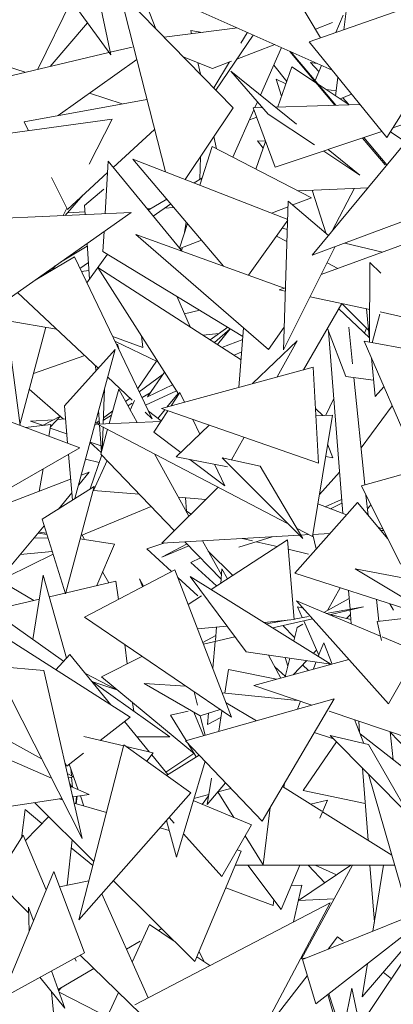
# Model space of a CAD drawing. Header units: metres. Extents: x -14.5 to 19.7, y -19.1 to 4.
# Tile 177 of 218: x 18.1142 to 18.1942, y 2.6407 to 2.8519. Entities that reach past the tile are written whole.
import ezdxf

# ---------------------------------------------------------------- set-up
doc = ezdxf.new("R2010")
doc.units = ezdxf.units.M
doc.layers.add('G-IMPT', color=7, linetype='Continuous', lineweight=5)
doc.layers.add('L-PLNT', color=7, linetype='Continuous', lineweight=5, true_color=0x005900)

# ---------------------------------------------------------------- blocks, each defined once
blk = doc.blocks.new('ÁRVORES ORNAMENTAIS - Pequeno e Médio Porte - Ipê-roxo-2976198-A')
at = {"layer": 'G-IMPT', "color": 253, "true_color": 0xaaaaaa}
for p, q in [((7.65885, 2.84432), (7.6501, 2.88602)), ((7.68752, 2.87529), (7.70385, 2.84802)), ((7.64211, 2.86745), (7.65885, 2.84432)), ((7.70629, 2.84106), (7.66216, 2.86074)), ((7.70136, 2.84715), (7.7395, 2.86041)), ((7.68512, 2.83297), (7.66074, 2.85792)), ((7.66074, 2.85792), (7.67056, 2.81927)), ((7.66853, 2.84995), (7.66479, 2.85957)), ((7.64325, 2.84124), (7.65042, 2.85597)), ((7.70881, 2.84974), (7.70937, 2.85429)), ((7.70866, 2.85282), (7.70708, 2.84914)), ((7.64587, 2.84186), (7.65387, 2.8512)), ((7.686, 2.85011), (7.67032, 2.84812)), ((7.67604, 2.84953), (7.67619, 2.84886)), ((7.67604, 2.84953), (7.67845, 2.84915)), ((7.70274, 2.84988), (7.7064, 2.85128)), ((7.6894, 2.84859), (7.6814, 2.83677)), ((7.68676, 2.84683), (7.68812, 2.84908)), ((7.65873, 2.8449), (7.66347, 2.84602)), ((7.68591, 2.84343), (7.69401, 2.84653)), ((7.69095, 2.8357), (7.69547, 2.84588)), ((7.70136, 2.84715), (7.71801, 2.82659)), ((7.6321, 2.8386), (7.65847, 2.84484)), ((7.63244, 2.84322), (7.64052, 2.84059)), ((7.66444, 2.84334), (7.64756, 2.83131)), ((7.68064, 2.84141), (7.6744, 2.84394)), ((7.70692, 2.83355), (7.69724, 2.84509)), ((7.70713, 2.83355), (7.69735, 2.84504)), ((7.67753, 2.84267), (7.67807, 2.84018)), ((7.68064, 2.84141), (7.68474, 2.84299)), ((7.68094, 2.83724), (7.68433, 2.84283)), ((7.69379, 2.84211), (7.69661, 2.83865)), ((7.6977, 2.84174), (7.69466, 2.83317)), ((7.6977, 2.84174), (7.70295, 2.83828)), ((7.70347, 2.84075), (7.70167, 2.84273)), ((7.70167, 2.84273), (7.70311, 2.84247)), ((7.70404, 2.84206), (7.70264, 2.83883)), ((7.68459, 2.84082), (7.69867, 2.82949)), ((7.68459, 2.84082), (7.69259, 2.83163)), ((7.69642, 2.83811), (7.69429, 2.83912)), ((7.69429, 2.83912), (7.69547, 2.83545)), ((7.70706, 2.83557), (7.70754, 2.83951)), ((7.70332, 2.83804), (7.70998, 2.83364)), ((7.70719, 2.83664), (7.705, 2.83693)), ((7.64029, 2.82998), (7.66662, 2.83479)), ((7.65429, 2.83611), (7.66132, 2.83382)), ((7.70806, 2.83491), (7.71049, 2.83588)), ((7.70979, 2.83376), (7.70857, 2.83511)), ((7.68512, 2.83297), (7.67481, 2.81761)), ((7.68939, 2.833), (7.69135, 2.83306)), ((7.68939, 2.833), (7.6941, 2.82021)), ((7.68976, 2.83301), (7.69031, 2.83425)), ((7.69412, 2.83315), (7.71225, 2.83371)), ((7.61059, 2.82381), (7.65915, 2.83054)), ((7.65425, 2.82089), (7.65915, 2.83054)), ((7.68504, 2.82238), (7.68956, 2.83256)), ((7.68859, 2.83037), (7.69014, 2.83096)), ((7.70255, 2.825), (7.69259, 2.83163)), ((7.71801, 2.82659), (7.72134, 2.83183)), ((7.64124, 2.82805), (7.64029, 2.82998)), ((7.65937, 2.8202), (7.66825, 2.82835)), ((7.72465, 2.82871), (7.70203, 2.80136)), ((7.72432, 2.83036), (7.71935, 2.82869)), ((7.68098, 2.8268), (7.68154, 2.82419)), ((7.71696, 2.82789), (7.6941, 2.82021)), ((7.71766, 2.82072), (7.71282, 2.8265)), ((7.71805, 2.82073), (7.71307, 2.82658)), ((7.71879, 2.82782), (7.7221, 2.82563)), ((7.67793, 2.81639), (7.6806, 2.82468)), ((7.6806, 2.82468), (7.70186, 2.8137)), ((7.69205, 2.82578), (7.68995, 2.81985)), ((7.69203, 2.82583), (7.69031, 2.82586)), ((7.69031, 2.82586), (7.69153, 2.82432)), ((7.67806, 2.82245), (7.67792, 2.81757)), ((7.71225, 2.81854), (7.7045, 2.82371)), ((7.70545, 2.82402), (7.71225, 2.81854)), ((7.65828, 2.82153), (7.65765, 2.81029)), ((7.65828, 2.82153), (7.67403, 2.80234)), ((7.68301, 2.79899), (7.66358, 2.82199)), ((7.66358, 2.82199), (7.69678, 2.80904)), ((7.64955, 2.81119), (7.64618, 2.81804)), ((7.64955, 2.81119), (7.65814, 2.81907)), ((7.67841, 2.81786), (7.67672, 2.81686)), ((7.714, 2.81584), (7.69901, 2.81517)), ((7.70633, 2.80655), (7.71113, 2.81571)), ((7.64906, 2.80989), (7.65291, 2.81428)), ((7.65323, 2.81205), (7.6574, 2.81549)), ((7.69788, 2.81215), (7.70186, 2.8137)), ((7.702, 2.8153), (7.70503, 2.80596)), ((7.65323, 2.81205), (7.65337, 2.81009)), ((7.67085, 2.81338), (7.6669, 2.81103)), ((7.66798, 2.80971), (7.67171, 2.81236)), ((7.67047, 2.81148), (7.67238, 2.81157)), ((7.69334, 2.81039), (7.69688, 2.81176)), ((7.69692, 2.81298), (7.69586, 2.78108)), ((7.69692, 2.81298), (7.7055, 2.80555)), ((7.62801, 2.8089), (7.66323, 2.81055)), ((7.63705, 2.7921), (7.66323, 2.81055)), ((7.64865, 2.80987), (7.64944, 2.81142)), ((7.64956, 2.81045), (7.65333, 2.81064)), ((7.66668, 2.81129), (7.66739, 2.81133)), ((7.72769, 2.81093), (7.70203, 2.80136)), ((7.73745, 2.80946), (7.70393, 2.79719)), ((7.67359, 2.80288), (7.67528, 2.80814)), ((7.675, 2.80847), (7.67467, 2.80624)), ((7.6884, 2.79704), (7.69678, 2.80885)), ((7.65744, 2.80646), (7.65719, 2.80217)), ((7.696, 2.79428), (7.66422, 2.80579)), ((7.69268, 2.78116), (7.66422, 2.80579)), ((7.69663, 2.80428), (7.69438, 2.80547)), ((7.69671, 2.80688), (7.69557, 2.80715)), ((7.65383, 2.80328), (7.64808, 2.79987)), ((7.65379, 2.80389), (7.65432, 2.79621)), ((7.67369, 2.80276), (7.67831, 2.80455)), ((7.70695, 2.80319), (7.69586, 2.78108)), ((7.71713, 2.80202), (7.709, 2.80396)), ((7.64263, 2.79603), (7.65105, 2.80101)), ((7.65105, 2.80101), (7.66773, 2.76627)), ((7.65816, 2.80159), (7.65374, 2.7954)), ((7.68719, 2.78393), (7.65719, 2.80217)), ((7.67418, 2.80295), (7.67409, 2.80234)), ((7.64746, 2.79888), (7.64443, 2.7973)), ((7.64647, 2.79836), (7.64693, 2.79906)), ((7.65226, 2.7985), (7.65407, 2.79979)), ((7.70752, 2.7985), (7.70521, 2.79973)), ((7.71434, 2.78269), (7.7144, 2.79978)), ((7.7144, 2.79978), (7.71678, 2.7975)), ((7.65256, 2.79788), (7.65419, 2.79805)), ((7.6868, 2.77893), (7.65608, 2.79872)), ((7.67342, 2.77149), (7.65608, 2.79872)), ((7.63541, 2.79514), (7.63947, 2.76484)), ((7.63888, 2.79338), (7.65616, 2.77714)), ((7.67304, 2.79254), (7.67585, 2.78598)), ((7.6963, 2.79439), (7.69496, 2.7939)), ((7.69627, 2.79362), (7.69496, 2.7939)), ((7.71436, 2.78968), (7.70157, 2.79246)), ((7.70839, 2.79098), (7.70019, 2.77679)), ((7.71414, 2.78524), (7.70843, 2.79092)), ((7.67795, 2.78955), (7.67466, 2.78875)), ((7.70774, 2.78986), (7.7143, 2.78361)), ((7.71434, 2.78323), (7.71369, 2.78983)), ((7.71487, 2.78259), (7.71657, 2.78874)), ((7.72199, 2.78802), (7.71658, 2.7892)), ((7.64726, 2.78551), (7.63646, 2.78733)), ((7.63942, 2.76525), (7.64493, 2.7859)), ((7.66576, 2.78158), (7.66542, 2.78404)), ((7.67862, 2.7842), (7.6821, 2.78456)), ((7.6802, 2.78318), (7.68394, 2.78591)), ((7.68107, 2.78262), (7.68448, 2.78558)), ((7.68448, 2.78558), (7.68175, 2.78219)), ((7.68634, 2.773), (7.68734, 2.78579)), ((7.69602, 2.78595), (7.69268, 2.78116)), ((7.70924, 2.77536), (7.70531, 2.78566)), ((7.70857, 2.74595), (7.70554, 2.78505)), ((7.71066, 2.77808), (7.70986, 2.78593)), ((7.71323, 2.78464), (7.71371, 2.78567)), ((7.66576, 2.78158), (7.65927, 2.78389)), ((7.66898, 2.77846), (7.65975, 2.78291)), ((7.66029, 2.78228), (7.66067, 2.78097)), ((7.6827, 2.78158), (7.68714, 2.78326)), ((7.68925, 2.7738), (7.69882, 2.78299)), ((7.69455, 2.77525), (7.69882, 2.78299)), ((7.72991, 2.77985), (7.71318, 2.7829)), ((7.7248, 2.75604), (7.71318, 2.7829)), ((7.6533, 2.77984), (7.64228, 2.77599)), ((7.64891, 2.76907), (7.65977, 2.78116)), ((7.65119, 2.74915), (7.65977, 2.78116)), ((7.68534, 2.77988), (7.68693, 2.78064)), ((7.65559, 2.77768), (7.65566, 2.77659)), ((7.66868, 2.7786), (7.66463, 2.77273)), ((7.71553, 2.77108), (7.71472, 2.77934)), ((7.66495, 2.77207), (7.67012, 2.77584)), ((7.66673, 2.77096), (7.67039, 2.77623)), ((7.70225, 2.77736), (7.66971, 2.76844)), ((7.70338, 2.75677), (7.70225, 2.77736)), ((7.65818, 2.77524), (7.66347, 2.77028)), ((7.66673, 2.77096), (7.67211, 2.77354)), ((7.70924, 2.77536), (7.71519, 2.77452)), ((7.71333, 2.75206), (7.71097, 2.77512)), ((7.64872, 2.76619), (7.64139, 2.77265)), ((7.65724, 2.76519), (7.65752, 2.77278)), ((7.65853, 2.76524), (7.66056, 2.7726)), ((7.66056, 2.7726), (7.6645, 2.76547)), ((7.66732, 2.77182), (7.66556, 2.7708)), ((7.67292, 2.77226), (7.66632, 2.76922)), ((7.67328, 2.7717), (7.67091, 2.76877)), ((7.67179, 2.76901), (7.67367, 2.77187)), ((7.67466, 2.7698), (7.67367, 2.77187)), ((7.71553, 2.77108), (7.71741, 2.77312)), ((7.66203, 2.76995), (7.66304, 2.77068)), ((7.66347, 2.76959), (7.66253, 2.76904)), ((7.66303, 2.76813), (7.66398, 2.7702)), ((7.70496, 2.76702), (7.70666, 2.77063)), ((7.6496, 2.76102), (7.64891, 2.76907)), ((7.65625, 2.76802), (7.65644, 2.76516)), ((7.65728, 2.76649), (7.65928, 2.76795)), ((7.66621, 2.7677), (7.66773, 2.76627)), ((7.66694, 2.76792), (7.66968, 2.76582)), ((7.66807, 2.76337), (7.6711, 2.76796)), ((7.67044, 2.76819), (7.66897, 2.76636)), ((7.70338, 2.75677), (7.66971, 2.76844)), ((7.70435, 2.76699), (7.70273, 2.76848)), ((7.71251, 2.76004), (7.71918, 2.76904)), ((7.6522, 2.76003), (7.63406, 2.76688)), ((7.64601, 2.76507), (7.64055, 2.76443)), ((7.64164, 2.76577), (7.64657, 2.76606)), ((7.64164, 2.76577), (7.64422, 2.76486)), ((7.64438, 2.76488), (7.64806, 2.76686)), ((7.64601, 2.76507), (7.64557, 2.76254)), ((7.64593, 2.76457), (7.64806, 2.76686)), ((7.64736, 2.76611), (7.64915, 2.76622)), ((7.65642, 2.7655), (7.65541, 2.76492)), ((7.65572, 2.76535), (7.6564, 2.76585)), ((7.66958, 2.76566), (7.65602, 2.76514)), ((7.65602, 2.76514), (7.69676, 2.74383)), ((7.65902, 2.76701), (7.65727, 2.76599)), ((7.67796, 2.76295), (7.67644, 2.76611)), ((7.7064, 2.76707), (7.70213, 2.74102)), ((7.7064, 2.76707), (7.70282, 2.76693)), ((7.64588, 2.76428), (7.64943, 2.76303)), ((7.65646, 2.76491), (7.65685, 2.75915)), ((7.65673, 2.75869), (7.65819, 2.76401)), ((7.65703, 2.75978), (7.65721, 2.76452)), ((7.67385, 2.759), (7.66807, 2.76337)), ((7.67288, 2.75807), (7.67997, 2.76488)), ((7.65682, 2.75904), (7.65441, 2.76117)), ((7.65444, 2.76127), (7.65677, 2.76045)), ((7.68474, 2.75744), (7.68742, 2.7623)), ((7.71257, 2.75185), (7.74502, 2.76111)), ((7.63065, 2.74761), (7.6522, 2.76003)), ((7.65064, 2.7488), (7.6498, 2.75865)), ((7.65673, 2.75869), (7.67247, 2.74228)), ((7.66821, 2.75877), (7.67561, 2.74538)), ((7.70536, 2.7607), (7.70649, 2.75786)), ((7.65637, 2.75687), (7.65345, 2.75757)), ((7.65447, 2.75121), (7.65692, 2.7585)), ((7.65514, 2.75087), (7.65808, 2.75729)), ((7.67288, 2.75807), (7.68391, 2.75595)), ((7.68329, 2.75185), (7.67582, 2.7575)), ((7.68274, 2.75788), (7.70001, 2.74057)), ((7.68274, 2.75788), (7.69085, 2.75611)), ((7.70494, 2.75814), (7.70649, 2.75786)), ((7.64435, 2.7555), (7.64351, 2.75068)), ((7.65423, 2.7548), (7.65198, 2.75212)), ((7.65253, 2.75415), (7.65423, 2.7548)), ((7.68329, 2.75185), (7.68106, 2.7565)), ((7.70001, 2.74057), (7.69085, 2.75611)), ((7.70788, 2.75478), (7.70361, 2.75004)), ((7.63631, 2.74792), (7.65026, 2.75328)), ((7.64416, 2.74472), (7.65532, 2.75174)), ((7.65051, 2.75035), (7.64763, 2.74691)), ((7.64918, 2.7287), (7.65532, 2.75174)), ((7.65514, 2.75087), (7.66498, 2.75009)), ((7.66977, 2.73961), (7.6819, 2.7516)), ((7.72096, 2.73509), (7.71257, 2.75185)), ((7.67337, 2.74943), (7.67923, 2.74896)), ((7.67506, 2.74648), (7.6749, 2.74931)), ((7.71173, 2.74832), (7.69828, 2.73317)), ((7.70834, 2.74895), (7.7048, 2.74741)), ((7.7084, 2.74817), (7.70596, 2.74696)), ((7.71173, 2.74832), (7.71826, 2.74048)), ((7.714, 2.7456), (7.71356, 2.74988)), ((7.65252, 2.74124), (7.66751, 2.74745)), ((7.67506, 2.74648), (7.67606, 2.74583)), ((7.70327, 2.748), (7.70936, 2.74564)), ((7.71459, 2.74782), (7.71386, 2.74697)), ((7.64918, 2.7287), (7.64416, 2.74472)), ((7.6446, 2.74329), (7.63709, 2.73429)), ((7.6451, 2.7417), (7.6435, 2.74196)), ((7.69869, 2.74282), (7.70213, 2.74102)), ((7.71615, 2.74301), (7.7172, 2.74261)), ((7.71675, 2.7423), (7.71734, 2.74233)), ((7.64243, 2.74068), (7.6454, 2.74074)), ((7.64329, 2.74171), (7.64519, 2.74143)), ((7.65963, 2.73935), (7.65233, 2.74053)), ((7.65323, 2.74039), (7.6527, 2.74132)), ((7.67047, 2.73965), (7.66657, 2.73838)), ((7.66977, 2.73961), (7.69929, 2.7413)), ((7.67476, 2.7399), (7.6825, 2.73183)), ((7.67852, 2.74011), (7.68258, 2.73276)), ((7.69671, 2.74029), (7.68039, 2.72964)), ((7.68629, 2.73871), (7.69343, 2.74096)), ((7.68926, 2.74009), (7.68711, 2.7406)), ((7.6945, 2.73885), (7.69006, 2.7399)), ((7.69816, 2.72321), (7.69671, 2.74029)), ((7.69957, 2.74132), (7.70126, 2.74141)), ((7.70218, 2.74137), (7.70286, 2.73833)), ((7.7022, 2.74147), (7.70584, 2.74167)), ((7.63945, 2.73712), (7.64633, 2.73777)), ((7.65587, 2.73048), (7.65963, 2.73935)), ((7.67187, 2.7335), (7.66657, 2.73838)), ((7.6752, 2.73944), (7.66981, 2.73659)), ((7.66981, 2.73659), (7.6756, 2.73902)), ((7.68499, 2.73264), (7.67974, 2.7379)), ((7.70126, 2.73724), (7.69688, 2.73828)), ((7.63664, 2.73233), (7.6465, 2.73724)), ((7.67811, 2.7364), (7.67604, 2.73546)), ((7.67604, 2.73546), (7.68155, 2.7304)), ((7.65321, 2.72368), (7.67259, 2.73388)), ((7.65843, 2.73108), (7.65712, 2.73343)), ((7.67259, 2.73388), (7.68477, 2.70225)), ((7.68242, 2.73096), (7.6827, 2.73405)), ((7.68386, 2.7319), (7.6827, 2.73405)), ((7.72715, 2.72448), (7.71126, 2.73405)), ((7.72701, 2.73109), (7.71126, 2.73405)), ((7.64216, 2.71894), (7.64439, 2.7327)), ((7.64937, 2.71492), (7.64439, 2.7327)), ((7.64569, 2.72807), (7.65996, 2.73145)), ((7.65996, 2.73145), (7.6605, 2.72752)), ((7.66585, 2.73033), (7.665, 2.73193)), ((7.66569, 2.73025), (7.665, 2.73193)), ((7.67754, 2.72826), (7.67322, 2.73225)), ((7.70605, 2.71365), (7.67587, 2.73245)), ((7.68789, 2.71624), (7.67587, 2.73245)), ((7.69828, 2.73317), (7.73231, 2.72222)), ((7.64234, 2.72728), (7.63609, 2.73101)), ((7.70533, 2.72515), (7.70803, 2.73003)), ((7.71016, 2.72542), (7.70985, 2.72945)), ((7.63365, 2.72523), (7.64356, 2.72757)), ((7.67828, 2.72826), (7.67546, 2.72642)), ((7.71842, 2.70508), (7.69869, 2.72719)), ((7.71668, 2.71963), (7.69869, 2.72719)), ((7.70456, 2.72472), (7.70998, 2.72774)), ((7.71633, 2.72285), (7.71585, 2.72751)), ((7.69891, 2.72592), (7.70007, 2.72564)), ((7.69891, 2.72592), (7.69992, 2.72361)), ((7.70505, 2.72452), (7.71305, 2.72594)), ((7.70573, 2.72423), (7.71305, 2.72594)), ((7.7104, 2.72227), (7.71017, 2.72527)), ((7.71946, 2.72524), (7.71868, 2.7266)), ((7.63612, 2.72324), (7.64876, 2.71425)), ((7.65321, 2.72368), (7.68477, 2.70225)), ((7.69816, 2.72321), (7.69172, 2.72258)), ((7.69225, 2.72225), (7.69707, 2.7231)), ((7.69361, 2.7214), (7.70209, 2.72338)), ((7.69815, 2.72329), (7.70126, 2.72385)), ((7.70021, 2.72294), (7.70344, 2.71554)), ((7.70584, 2.72426), (7.71033, 2.72318)), ((7.70942, 2.7234), (7.71025, 2.72428)), ((7.71596, 2.72281), (7.72598, 2.72389)), ((7.71596, 2.72281), (7.71688, 2.71872)), ((7.66301, 2.70225), (7.63226, 2.72193)), ((7.68376, 2.72181), (7.67748, 2.72119)), ((7.68128, 2.71871), (7.68155, 2.72159)), ((7.69827, 2.71935), (7.69573, 2.72189)), ((7.69809, 2.71861), (7.69878, 2.72151)), ((7.69878, 2.72151), (7.70004, 2.72221)), ((7.6786, 2.71828), (7.68138, 2.71975)), ((7.67873, 2.71793), (7.68547, 2.7195)), ((7.68073, 2.71275), (7.68126, 2.71852)), ((7.72367, 2.7167), (7.71701, 2.71949)), ((7.66184, 2.71782), (7.6624, 2.7137)), ((7.70235, 2.71595), (7.70297, 2.71661)), ((7.70335, 2.71533), (7.7045, 2.71822)), ((7.7045, 2.71822), (7.70634, 2.71362)), ((7.65006, 2.71567), (7.64711, 2.71243)), ((7.65006, 2.71567), (7.65887, 2.7049)), ((7.66555, 2.7153), (7.65688, 2.71089)), ((7.70605, 2.71365), (7.68789, 2.71624)), ((7.70992, 2.7146), (7.68951, 2.70905)), ((7.69531, 2.71062), (7.69266, 2.71556)), ((7.69627, 2.71504), (7.69681, 2.71318)), ((7.69627, 2.71089), (7.69722, 2.71491)), ((7.69799, 2.71135), (7.70087, 2.71439)), ((7.71842, 2.70508), (7.72444, 2.71576)), ((7.634, 2.71315), (7.64451, 2.71223)), ((7.634, 2.71315), (7.65273, 2.67625)), ((7.64451, 2.71223), (7.65273, 2.67625)), ((7.68407, 2.71245), (7.68328, 2.70742)), ((7.69441, 2.71038), (7.68407, 2.71245)), ((7.69629, 2.71098), (7.69397, 2.71312)), ((7.69999, 2.71347), (7.70126, 2.7123)), ((7.70223, 2.71251), (7.70287, 2.7141)), ((7.65329, 2.71172), (7.66017, 2.70811)), ((7.65688, 2.71089), (7.67678, 2.6944)), ((7.65466, 2.71005), (7.67152, 2.69804)), ((7.6548, 2.70994), (7.66017, 2.70811)), ((7.67804, 2.70253), (7.66604, 2.70944)), ((7.67496, 2.70891), (7.66604, 2.70944)), ((7.70194, 2.70484), (7.68951, 2.70905)), ((7.67487, 2.69721), (7.70671, 2.70618)), ((7.67671, 2.70772), (7.67746, 2.70483)), ((7.68276, 2.70747), (7.69891, 2.70586)), ((7.69128, 2.67997), (7.70671, 2.70618)), ((7.66355, 2.70536), (7.6638, 2.70357)), ((7.67804, 2.70253), (7.68233, 2.70391)), ((7.68359, 2.70531), (7.69007, 2.70149)), ((7.69885, 2.70396), (7.69952, 2.70566)), ((7.64412, 2.69321), (7.62678, 2.70285)), ((7.66301, 2.70225), (7.65659, 2.69728)), ((7.67545, 2.70357), (7.67167, 2.70265)), ((7.67167, 2.70265), (7.67501, 2.69725)), ((7.67873, 2.6983), (7.67669, 2.70331)), ((7.67805, 2.70253), (7.67911, 2.6984)), ((7.6796, 2.70065), (7.67983, 2.70311)), ((7.6796, 2.70065), (7.68247, 2.70221)), ((7.68268, 2.70357), (7.682, 2.69922)), ((7.72324, 2.69763), (7.70568, 2.70357)), ((7.7111, 2.70174), (7.71314, 2.69662)), ((7.66181, 2.70132), (7.66718, 2.69476)), ((7.71221, 2.69896), (7.71202, 2.70143)), ((7.64617, 2.68917), (7.62256, 2.69942)), ((7.66163, 2.69608), (7.65311, 2.69811)), ((7.66452, 2.698), (7.67152, 2.69804)), ((7.70248, 2.69899), (7.70658, 2.69757)), ((7.70586, 2.69829), (7.72285, 2.68121)), ((7.70586, 2.69829), (7.71408, 2.69641)), ((7.73529, 2.68063), (7.71233, 2.69865)), ((7.71939, 2.69311), (7.71877, 2.69914)), ((7.71878, 2.69905), (7.73459, 2.68234)), ((7.66168, 2.69629), (7.65204, 2.65877)), ((7.66168, 2.69629), (7.67602, 2.68602)), ((7.66796, 2.69457), (7.66214, 2.69596)), ((7.69128, 2.67997), (7.67487, 2.69721)), ((7.67535, 2.69671), (7.67719, 2.69373)), ((7.70013, 2.68652), (7.70721, 2.69693)), ((7.72285, 2.68121), (7.71408, 2.69641)), ((7.65302, 2.69452), (7.64945, 2.69175)), ((7.66658, 2.69278), (7.66796, 2.69457)), ((7.66766, 2.69417), (7.67112, 2.68994)), ((7.67069, 2.69046), (7.67669, 2.69447)), ((7.67081, 2.68975), (7.67781, 2.69412)), ((7.64945, 2.69175), (7.64905, 2.69236)), ((7.65188, 2.68669), (7.64995, 2.69214)), ((7.6503, 2.69116), (7.65042, 2.68972)), ((7.67293, 2.67219), (7.67906, 2.6928)), ((7.714, 2.67588), (7.7128, 2.69131)), ((7.65085, 2.68948), (7.64954, 2.6902)), ((7.64977, 2.68923), (7.65085, 2.68948)), ((7.65044, 2.68938), (7.65062, 2.68724)), ((7.68043, 2.68917), (7.67955, 2.68353)), ((7.72235, 2.66146), (7.71409, 2.69001)), ((7.65006, 2.68794), (7.65054, 2.68727)), ((7.65423, 2.68567), (7.65018, 2.68743)), ((7.68348, 2.68817), (7.67955, 2.68353)), ((7.68461, 2.68698), (7.68181, 2.68621)), ((7.69565, 2.68739), (7.7041, 2.68209)), ((7.69599, 2.68719), (7.69607, 2.6881)), ((7.61488, 2.67973), (7.6484, 2.68479)), ((7.64854, 2.6845), (7.64783, 2.68471)), ((7.6507, 2.68514), (7.65423, 2.68567)), ((7.65079, 2.68515), (7.65084, 2.68455)), ((7.65152, 2.68526), (7.65134, 2.6837)), ((7.65146, 2.68367), (7.65164, 2.68528)), ((7.67602, 2.68602), (7.65204, 2.65877)), ((7.65312, 2.68319), (7.65234, 2.68539)), ((7.67988, 2.68567), (7.67667, 2.68478)), ((7.67843, 2.68355), (7.67983, 2.68535)), ((7.68184, 2.68622), (7.68525, 2.6807)), ((7.70013, 2.68652), (7.71339, 2.68372)), ((7.64255, 2.68391), (7.65526, 2.67131)), ((7.65796, 2.6818), (7.65101, 2.6838)), ((7.68902, 2.67912), (7.67654, 2.68434)), ((7.69301, 2.6829), (7.69153, 2.67055)), ((7.70533, 2.68446), (7.70166, 2.68362)), ((7.70369, 2.68058), (7.70533, 2.68446)), ((7.64051, 2.68242), (7.63969, 2.6763)), ((7.64411, 2.67944), (7.64051, 2.68242)), ((7.64057, 2.67582), (7.64557, 2.68092)), ((7.67243, 2.6795), (7.67135, 2.68071)), ((7.70428, 2.68198), (7.71911, 2.67267)), ((7.67137, 2.67795), (7.66942, 2.67851)), ((7.67293, 2.67219), (7.6708, 2.68008)), ((7.6827, 2.66805), (7.68902, 2.67912)), ((7.63409, 2.66749), (7.6401, 2.67695)), ((7.64502, 2.66521), (7.6401, 2.67695)), ((7.6827, 2.66805), (7.67444, 2.67726)), ((7.68768, 2.67677), (7.69153, 2.67055)), ((7.64949, 2.66618), (7.65059, 2.67594)), ((7.65503, 2.6704), (7.6504, 2.67423)), ((7.68681, 2.67352), (7.67691, 2.64986)), ((7.68681, 2.67352), (7.68597, 2.67377)), ((7.68554, 2.67048), (7.71975, 2.67047)), ((7.69538, 2.66096), (7.68821, 2.67048)), ((7.69538, 2.66096), (7.69941, 2.67048)), ((7.71032, 2.67047), (7.6991, 2.66291)), ((7.71065, 2.67047), (7.69977, 2.65043)), ((7.70478, 2.66674), (7.70126, 2.67044)), ((7.70728, 2.66842), (7.70269, 2.67047)), ((7.71536, 2.65827), (7.71442, 2.67047)), ((7.71735, 2.67047), (7.71505, 2.65635)), ((7.64664, 2.66914), (7.63541, 2.64191)), ((7.65324, 2.6517), (7.64664, 2.66914)), ((7.64127, 2.66021), (7.63409, 2.66749)), ((7.65419, 2.66715), (7.64789, 2.66584)), ((7.65944, 2.66717), (7.67691, 2.64986)), ((7.69985, 2.66621), (7.69757, 2.66615)), ((7.69985, 2.66621), (7.69806, 2.65833)), ((7.65697, 2.66437), (7.66686, 2.64204)), ((7.68352, 2.66566), (7.69366, 2.66186)), ((7.64229, 2.65859), (7.64124, 2.66152)), ((7.64137, 2.65636), (7.64124, 2.66152)), ((7.66399, 2.64054), (7.70589, 2.66242)), ((7.68647, 2.62571), (7.70589, 2.66242)), ((7.69366, 2.66186), (7.69378, 2.66309)), ((7.70674, 2.66326), (7.6991, 2.66289)), ((7.73101, 2.66278), (7.69993, 2.65025)), ((7.70281, 2.64073), (7.73101, 2.66278)), ((7.72883, 2.66108), (7.71275, 2.64228)), ((7.66718, 2.65778), (7.66347, 2.64971)), ((7.67244, 2.65418), (7.66718, 2.65778)), ((7.6698, 2.65691), (7.66907, 2.65648)), ((7.71332, 2.63762), (7.72633, 2.65712)), ((7.66515, 2.65418), (7.66224, 2.65247)), ((7.70749, 2.6551), (7.70544, 2.65248)), ((7.70749, 2.6551), (7.70867, 2.65418)), ((7.65324, 2.6517), (7.63541, 2.64191)), ((7.65229, 2.65118), (7.67075, 2.63326)), ((7.6778, 2.65198), (7.67891, 2.64975)), ((7.65145, 2.64989), (7.65117, 2.65056)), ((7.68008, 2.64895), (7.67732, 2.65084)), ((7.70079, 2.6506), (7.69977, 2.65043)), ((7.70281, 2.64073), (7.69993, 2.65025)), ((7.71392, 2.64942), (7.71275, 2.64228)), ((7.64902, 2.63981), (7.64615, 2.64781)), ((7.65521, 2.64835), (7.64757, 2.64386)), ((7.70099, 2.64675), (7.69043, 2.63319)), ((7.71724, 2.64753), (7.71901, 2.64615)), ((7.64902, 2.63981), (7.64367, 2.64644)), ((7.64758, 2.62829), (7.64617, 2.64334)), ((7.64768, 2.64354), (7.64827, 2.64427)), ((7.64779, 2.64324), (7.66159, 2.63616)), ((7.66049, 2.64322), (7.65807, 2.63797)), ((7.70268, 2.60598), (7.71056, 2.6441)), ((7.70724, 2.63622), (7.7054, 2.64276)), ((7.70764, 2.63655), (7.70562, 2.64293)), ((7.71631, 2.61699), (7.71056, 2.6441))]:
    blk.add_line(p, q, dxfattribs=at)

msp = doc.modelspace()

# ---------------------------------------------------------------- block references
at = {"layer": 'L-PLNT', "color": 253, "true_color": 0xaaaaaa}
msp.add_blockref('ÁRVORES ORNAMENTAIS - Pequeno e Médio Porte - Ipê-roxo-2976198-A', (10.47483, 0), dxfattribs=at)

doc.saveas('drawing.dxf')
